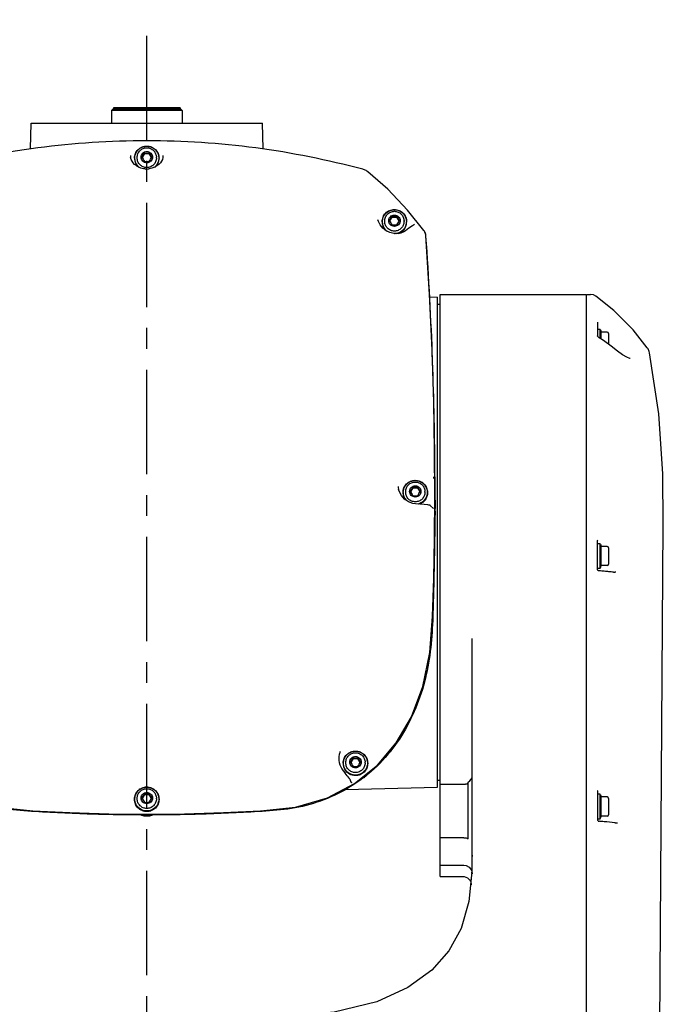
# Model space of a CAD drawing. Header units: millimetres. Extents: x 7426 to 8300, y 124 to 421.
# Tile 21 of 130: x 7946 to 7957, y 270 to 287. Entities that reach past the tile are written whole.
import ezdxf

# ---------------------------------------------------------------- set-up
doc = ezdxf.new("R2010")
doc.units = ezdxf.units.MM
doc.linetypes.add('CENTER', pattern=[0.6, 0.375, -0.075, 0.075, -0.075])
doc.layers.add('中心线', color=7, linetype='Continuous')
doc.layers.add('外形图', color=7, linetype='Continuous')

msp = doc.modelspace()

# ---------------------------------------------------------------- linework, layer by layer
at = {"layer": '中心线', "linetype": 'CENTER', "ltscale": 5}
msp.add_line((7947.9098, 222.1896), (7947.9098, 287.3518), dxfattribs=at)
at = {"layer": '外形图', "linetype": 'Continuous'}
for p, q in [((7947.2998, 285.7439), (7947.2748, 285.7189)), ((7947.2748, 285.7189), (7947.2748, 285.4938)), ((7948.5449, 285.7189), (7947.2748, 285.7189)), ((7948.5199, 285.7439), (7947.2998, 285.7439)), ((7947.3123, 285.7689), (7947.3123, 285.7439)), ((7948.5074, 285.7689), (7947.3123, 285.7689)), ((7948.5074, 285.7689), (7948.5074, 285.7439)), ((7948.5199, 285.7439), (7948.5449, 285.7189)), ((7948.5449, 285.7189), (7948.5449, 285.4938)), ((7945.8174, 285.0295), (7945.8296, 285.4938)), ((7945.8296, 285.4938), (7949.9901, 285.4938)), ((7950.0023, 285.0296), (7949.9901, 285.4938)), ((7947.8658, 284.9488), (7947.8244, 284.8776)), ((7947.8658, 284.9579), (7947.8658, 284.9488)), ((7947.8658, 284.9488), (7947.9539, 284.9488)), ((7947.9539, 284.9579), (7947.9539, 284.9488)), ((7947.9953, 284.8776), (7947.9539, 284.9488)), ((7947.7373, 284.8669), (7947.7373, 284.8799)), ((7948.0823, 284.8669), (7948.0823, 284.8799)), ((7952.0645, 283.7589), (7952.0645, 283.7588)), ((7952.1874, 283.7257), (7952.1874, 283.7387)), ((7952.3159, 283.8076), (7952.2745, 283.7364)), ((7952.3159, 283.8167), (7952.3159, 283.8076)), ((7952.3159, 283.8076), (7952.4039, 283.8076)), ((7952.4039, 283.8167), (7952.4039, 283.8076)), ((7952.4453, 283.7364), (7952.4039, 283.8076)), ((7952.5324, 283.7257), (7952.5324, 283.7387)), ((7952.7224, 283.6744), (7952.6855, 283.6513)), ((7952.6212, 283.6066), (7952.5607, 283.5618)), ((7952.6855, 283.6513), (7952.6212, 283.6066)), ((7952.899, 283.551), (7952.8897, 283.565)), ((7952.9223, 283.4884), (7952.899, 283.551)), ((7952.9248, 283.4685), (7952.9223, 283.4884)), ((7952.9935, 282.3745), (7953.1349, 282.3708)), ((7953.1349, 273.5668), (7953.1349, 282.3707)), ((7953.1849, 282.4188), (7955.8099, 282.4188)), ((7953.1849, 271.9632), (7953.1849, 282.4187)), ((7955.8099, 262.9276), (7955.8099, 282.4188)), ((7955.8249, 282.4186), (7955.8826, 282.4186)), ((7953.1349, 282.2438), (7953.1849, 282.2438)), ((7956.01, 281.921), (7956.01, 281.6719)), ((7956.06, 281.7888), (7956.01, 281.7888)), ((7956.06, 281.6258), (7956.06, 281.7888)), ((7956.0635, 281.7789), (7956.0772, 281.7413)), ((7956.0772, 281.614), (7956.0772, 281.7413)), ((7956.1825, 281.7413), (7956.0772, 281.7413)), ((7956.2075, 281.7163), (7956.2075, 281.5207)), ((7956.0102, 281.6713), (7956.01, 281.6719)), ((7956.1148, 281.5884), (7956.0419, 281.6381)), ((7953.0875, 279.1395), (7953.0876, 279.1059)), ((7953.0876, 279.1059), (7953.0879, 278.9373)), ((7952.434, 278.9218), (7952.434, 278.922)), ((7952.6909, 278.9451), (7952.6495, 278.8739)), ((7952.6909, 278.9542), (7952.6909, 278.9451)), ((7952.6909, 278.9451), (7952.7789, 278.9451)), ((7952.7789, 278.9542), (7952.7789, 278.9451)), ((7952.8203, 278.8739), (7952.7789, 278.9451)), ((7953.0879, 278.9373), (7953.0881, 278.9168)), ((7952.5624, 278.8632), (7952.5624, 278.8762)), ((7952.9074, 278.8632), (7952.9074, 278.8762)), ((7953.0803, 278.0348), (7953.0859, 278.7984)), ((7952.7369, 278.6557), (7952.6902, 278.663)), ((7952.9623, 278.6368), (7952.9583, 278.6371)), ((7952.9768, 278.6351), (7952.9623, 278.6368)), ((7952.9885, 278.633), (7952.9768, 278.6351)), ((7953.0594, 278.5719), (7953.0109, 278.6224)), ((7957.1033, 266.0322), (7957.1925, 278.2804)), ((7953.0666, 277.3151), (7953.0803, 278.0348)), ((7953.0844, 278.1212), (7953.084, 278.0988)), ((7956.01, 277.4803), (7956.01, 277.9919)), ((7956.06, 277.9388), (7956.01, 277.9388)), ((7956.06, 277.4987), (7956.06, 277.9388)), ((7956.0635, 277.9289), (7956.0772, 277.8913)), ((7956.0772, 277.5462), (7956.0772, 277.8913)), ((7956.1825, 277.8913), (7956.0772, 277.8913)), ((7956.2075, 277.8663), (7956.2075, 277.5712)), ((7956.01, 277.4987), (7956.06, 277.4987)), ((7956.0114, 277.4718), (7956.01, 277.4803)), ((7956.0635, 277.5086), (7956.0772, 277.5462)), ((7956.1825, 277.5462), (7956.0772, 277.5462)), ((7956.0438, 277.4525), (7956.0341, 277.4533)), ((7956.3385, 277.4275), (7956.3204, 277.4277)), ((7953.7598, 272.2785), (7953.7599, 276.2353)), ((7951.4874, 274.0007), (7951.4874, 274.0138)), ((7951.6159, 274.0826), (7951.5745, 274.0114)), ((7951.6159, 274.0917), (7951.6159, 274.0826)), ((7951.6159, 274.0826), (7951.7039, 274.0826)), ((7951.6439, 273.6353), (7952.053, 273.9649)), ((7951.7039, 274.0917), (7951.7039, 274.0826)), ((7951.7453, 274.0114), (7951.7039, 274.0826)), ((7951.8324, 274.0007), (7951.8324, 274.0138)), ((7951.4388, 273.863), (7951.4759, 273.8163)), ((7951.1548, 273.3765), (7951.6439, 273.6353)), ((7951.5511, 273.7213), (7951.5458, 273.7281)), ((7951.558, 273.7123), (7951.5511, 273.7213)), ((7951.5849, 273.6538), (7951.5731, 273.6879)), ((7951.5802, 273.662), (7951.5849, 273.6538)), ((7953.1349, 273.6937), (7953.1849, 273.6937)), ((7953.6099, 273.6169), (7953.1849, 273.6169)), ((7953.6849, 272.642), (7953.6849, 273.6577)), ((7947.8658, 273.4376), (7947.8244, 273.3664)), ((7947.8658, 273.4467), (7947.8658, 273.4376)), ((7947.8658, 273.4376), (7947.9539, 273.4376)), ((7947.9539, 273.4467), (7947.9539, 273.4376)), ((7947.9953, 273.3664), (7947.9539, 273.4376)), ((7951.4761, 273.5233), (7953.1349, 273.5667)), ((7956.0114, 273.502), (7956.01, 273.4938)), ((7956.01, 273.4938), (7956.01, 272.9822)), ((7956.06, 273.4387), (7956.01, 273.4387)), ((7956.0137, 273.5066), (7956.0114, 273.502)), ((7956.06, 272.9987), (7956.06, 273.4387)), ((7956.0635, 273.4288), (7956.0772, 273.3912)), ((7947.7373, 273.3557), (7947.7373, 273.3687)), ((7948.0823, 273.3557), (7948.0823, 273.3687)), ((7956.0772, 273.0462), (7956.0772, 273.3912)), ((7956.1825, 273.3912), (7956.0772, 273.3912)), ((7956.2075, 273.3662), (7956.2075, 273.0712)), ((7947.7798, 273.0822), (7947.7873, 273.0784)), ((7948.0324, 273.0784), (7948.0399, 273.0822)), ((7956.01, 272.9987), (7956.06, 272.9987)), ((7956.0284, 272.9565), (7956.0341, 272.9552)), ((7956.0341, 272.9552), (7956.0438, 272.9544)), ((7956.0635, 273.0086), (7956.0772, 273.0462)), ((7956.1825, 273.0462), (7956.0772, 273.0462)), ((7956.3476, 272.9269), (7956.3668, 272.9267)), ((7953.6099, 272.6595), (7953.1849, 272.6595)), ((7953.7599, 272.3435), (7953.7598, 272.3352)), ((7953.1849, 272.1676), (7953.6052, 272.1676)), ((7953.6052, 272.1676), (7953.6476, 272.1614)), ((7953.7598, 272.3352), (7953.7598, 272.3245)), ((7953.6476, 272.1614), (7953.7042, 272.1302)), ((7953.7042, 272.1302), (7953.7424, 272.0782)), ((7953.7424, 272.0782), (7953.7552, 272.0149)), ((7953.7524, 272.0274), (7953.7529, 272.0386)), ((7953.7551, 272.0135), (7953.7556, 272.0276)), ((7953.7553, 272.0248), (7953.7551, 272.0137)), ((7953.1849, 271.9631), (7953.5899, 271.9631))]:
    msp.add_line(p, q, dxfattribs=at)
for points in [[(7952.8897, 283.565), (7952.5971, 283.93), (7952.239, 284.305), (7951.8824, 284.6186)], [(7952.5607, 283.5618), (7952.5309, 283.5426), (7952.4764, 283.5202), (7952.4148, 283.5092), (7952.3481, 283.5113), (7952.2788, 283.528), (7952.2103, 283.5609), (7952.1496, 283.6086), (7952.1039, 283.6647), (7952.074, 283.7255), (7952.0645, 283.7588)], [(7953.0667, 280.481), (7953.0372, 281.4139), (7952.9903, 282.4211), (7952.9248, 283.4685)], [(7955.978, 282.388), (7955.9375, 282.4092), (7955.8828, 282.4186)], [(7956.9051, 281.4607), (7956.6517, 281.7794), (7956.3019, 282.1299), (7955.9779, 282.3881)], [(7956.0419, 281.6381), (7956.0334, 281.6443), (7956.023, 281.6536), (7956.0148, 281.663), (7956.0105, 281.6703), (7956.0102, 281.6713)], [(7956.3699, 281.396), (7956.2543, 281.4865), (7956.1148, 281.5884)], [(7956.5996, 281.2682), (7956.5901, 281.2694), (7956.5357, 281.2887), (7956.461, 281.3315), (7956.3699, 281.396)], [(7956.944, 281.3686), (7956.9384, 281.3924), (7956.9176, 281.4413), (7956.9051, 281.4608)], [(7957.1925, 278.2805), (7957.186, 279.1959), (7957.109, 280.2749), (7956.944, 281.3686)], [(7953.0859, 278.7984), (7953.082, 279.612), (7953.0667, 280.481)], [(7952.6902, 278.663), (7952.6122, 278.6919), (7952.5421, 278.7399), (7952.4845, 278.8051), (7952.4449, 278.8833), (7952.434, 278.9219)], [(7952.9583, 278.6371), (7952.8969, 278.6425), (7952.7369, 278.6557)], [(7953.0108, 278.6225), (7953.007, 278.6257), (7952.9979, 278.6304), (7952.9885, 278.633)], [(7956.01, 277.9919), (7956.0113, 277.9999), (7956.0131, 278.0038)], [(7956.0341, 277.4533), (7956.0281, 277.4548), (7956.023, 277.4573), (7956.0185, 277.4607), (7956.0146, 277.4655), (7956.0114, 277.4718)], [(7952.053, 273.9649), (7952.3919, 274.3624), (7952.6661, 274.8324), (7952.8712, 275.3778), (7952.9982, 275.9839), (7953.0473, 276.6333), (7953.0666, 277.3151)], [(7944.1724, 273.6376), (7944.6611, 273.3781), (7945.2313, 273.2098), (7945.8607, 273.1428), (7946.5275, 273.1106), (7947.2266, 273.0882), (7947.9098, 273.0809)], [(7951.5731, 273.688), (7951.5708, 273.6931), (7951.5677, 273.6985), (7951.5635, 273.7047), (7951.558, 273.7123)], [(7947.9098, 273.0809), (7948.589, 273.0882), (7949.2881, 273.1104), (7949.9549, 273.1425), (7950.5844, 273.2091), (7951.1548, 273.3765)], [(7956.01, 272.9822), (7956.0111, 272.9745), (7956.0144, 272.9676), (7956.0188, 272.9624), (7956.0234, 272.9589), (7956.0284, 272.9565)], [(7953.7491, 272.0451), (7953.6985, 271.5115), (7953.5591, 271.029), (7953.3393, 270.6277), (7953.0325, 270.2808), (7952.6037, 269.9674), (7952.0413, 269.7103), (7951.2762, 269.5248), (7950.1118, 269.4266), (7947.9098, 269.4123)], [(7953.5899, 271.9631), (7953.6118, 271.9615), (7953.6431, 271.9534)], [(7953.6431, 271.9534), (7953.6705, 271.9396), (7953.6936, 271.9215), (7953.7118, 271.9005), (7953.7253, 271.8777)], [(7953.7253, 271.8777), (7953.7341, 271.8545), (7953.7386, 271.8325), (7953.7398, 271.8161), (7953.7398, 271.8123)]]:
    msp.add_lwpolyline(points, dxfattribs=at)
for centre, radius, start, end in [((7947.9213, 270.1324), 15.0447, 90.04357, 105.00041), ((7947.8984, 270.1324), 15.0447, 74.99959, 89.95643), ((7947.8115, 284.9186), 0.1964, 181.72189, 185.66529), ((7947.8182, 284.9193), 0.2032, 185.67904, 192.25432), ((7945.3017, 286.3991), 2.9414, 328.956, 330.66131), ((7947.9114, 286.5493), 1.5921, 268.35842, 269.94292), ((7947.9083, 286.5493), 1.5921, 270.05708, 271.64158), ((7950.5834, 286.4371), 3.0171, 209.36009, 211.0226), ((7948.0068, 284.9186), 0.1978, 352.03964, 358.2624), ((7947.9074, 284.8649), 0.2175, 180.04246, 227.36954), ((7950.3859, 286.3234), 2.9414, 209.33869, 211.044), ((7947.9114, 286.398), 1.5921, 268.35842, 269.94292), ((7947.9083, 286.398), 1.5921, 270.05708, 271.64158), ((7945.3684, 286.3615), 3.0171, 328.9774, 330.63991), ((7947.9123, 284.865), 0.2176, 312.24903, 359.95654), ((7947.9125, 284.8587), 0.2174, 317.59205, 359.96923), ((7947.9998, 284.9196), 0.2049, 347.76488, 352.05426), ((7947.9099, 285.0076), 0.3382, 264.63314, 269.99538), ((7947.9098, 285.0077), 0.3382, 270.00763, 277.66218), ((7951.7299, 284.4306), 0.242, 67.98117, 75.03272), ((7951.7294, 284.4296), 0.2432, 60.04683, 67.97151), ((7951.7281, 284.4275), 0.2456, 51.11134, 60.03472), ((7952.3575, 283.7238), 0.2176, 180.04912, 229.86269), ((7952.3573, 283.7175), 0.2174, 180.03131, 222.66219), ((7949.7518, 285.2579), 2.9414, 328.956, 330.66131), ((7954.8359, 285.1822), 2.9414, 209.33869, 211.044), ((7952.3615, 285.4082), 1.5921, 268.35842, 269.94292), ((7952.3615, 285.2568), 1.5921, 268.35842, 269.94292), ((7952.3583, 285.4082), 1.5921, 270.05708, 271.64158), ((7952.3583, 285.2568), 1.5921, 270.05708, 271.64158), ((7955.0335, 285.2959), 3.0171, 209.36009, 211.0226), ((7949.8184, 285.2203), 3.0171, 328.9774, 330.63991), ((7952.3626, 283.7237), 0.2173, 320.01293, 359.97399), ((7952.3626, 283.7175), 0.2173, 321.33852, 359.97637), ((7952.3599, 283.7267), 0.2172, 270.00195, 273.27455), ((7952.3602, 283.7258), 0.2163, 273.22062, 320.48042), ((7952.3603, 283.7257), 0.2203, 280.92579, 319.73588), ((7952.3604, 283.7194), 0.2202, 290.43151, 319.74084), ((7952.3618, 283.7241), 0.2182, 319.78262, 320.05328), ((7952.3617, 283.7181), 0.2183, 319.78284, 321.37739), ((7952.7542, 283.4564), 0.1727, 4.10638, 15.10087), ((7888.0827, 278.8822), 65.0058, 2.059872, 4.045946), ((7956.0494, 281.7738), 0.015, 20, 45.55634), ((7956.1825, 281.7163), 0.025, 0, 90), ((7888.8397, 278.9122), 64.2482, 0.202717, 2.057418), ((7952.6876, 279.1118), 0.3839, 3.49713, 4.11092), ((7952.5549, 279.1043), 0.5168, 1.11918, 3.43697), ((7952.5781, 279.1044), 0.4936, 0.16744, 1.15191), ((7952.7383, 278.9879), 0.3114, 183.77749, 192.22571), ((7950.1268, 280.3954), 2.9414, 328.956, 330.66131), ((7952.7365, 280.5457), 1.5921, 268.35842, 269.94292), ((7952.7333, 280.5457), 1.5921, 270.05708, 271.64158), ((7955.4085, 280.4335), 3.0171, 209.36009, 211.0226), ((7952.7322, 278.8612), 0.2173, 180.02369, 218.69521), ((7952.7321, 278.855), 0.2172, 180.01783, 214.83348), ((7955.211, 280.3197), 2.9414, 209.33869, 211.044), ((7952.7365, 280.3943), 1.5921, 268.35842, 269.94292), ((7952.7333, 280.3943), 1.5921, 270.05708, 271.64158), ((7950.1934, 280.3578), 3.0171, 328.9774, 330.63991), ((7940.8961, 278.5728), 12.194, 359.76507, 359.99626), ((7916.4878, 278.604), 36.5997, 359.00739, 359.20889), ((7956.0494, 277.9238), 0.015, 20, 45.55634), ((7956.1825, 277.8663), 0.025, 0, 90), ((7956.0494, 277.5137), 0.015, 314.44366, 340), ((7956.1825, 277.5712), 0.025, 270, 0), ((7953.561, 249.0149), 28.5457, 84.83848, 85.01028), ((7953.7154, 250.723), 26.8307, 84.65259, 84.83865), ((7953.8746, 252.4243), 25.122, 84.46756, 84.6526), ((7956.3353, 277.8411), 0.4136, 264.63676, 266.07462), ((7956.3345, 277.8296), 0.4021, 266.07249, 267.99482), ((7951.6571, 273.9987), 0.2172, 180.02076, 210.20049), ((7951.6571, 273.9925), 0.2172, 180.02076, 210.20049), ((7949.0518, 275.5329), 2.9414, 328.956, 330.66131), ((7954.1359, 275.4572), 2.9414, 209.33869, 211.044), ((7951.6615, 275.6832), 1.5921, 268.35842, 269.94292), ((7951.6615, 275.5318), 1.5921, 268.35842, 269.94292), ((7951.6583, 275.6832), 1.5921, 270.05708, 271.64158), ((7951.6583, 275.5318), 1.5921, 270.05708, 271.64158), ((7954.3335, 275.571), 3.0171, 209.36009, 211.0226), ((7949.1184, 275.4953), 3.0171, 328.9774, 330.63991), ((7951.6574, 273.9989), 0.2176, 210.19149, 211.24517), ((7916.7936, 246.271), 44.29, 38.31306, 38.45718), ((7953.6099, 273.7876), 0.15, 300, 0), ((7945.3017, 274.8879), 2.9414, 328.956, 330.66131), ((7947.9114, 275.0381), 1.5921, 268.35842, 269.94292), ((7947.9083, 275.0381), 1.5921, 270.05708, 271.64158), ((7950.5834, 274.9259), 3.0171, 209.36009, 211.0226), ((7956.0494, 273.4237), 0.015, 20, 45.55634), ((7950.3859, 274.8122), 2.9414, 209.33869, 211.044), ((7947.9114, 274.8868), 1.5921, 268.35842, 269.94292), ((7947.9083, 274.8868), 1.5921, 270.05708, 271.64158), ((7945.3684, 274.8503), 3.0171, 328.9774, 330.63991), ((7956.1825, 273.3662), 0.025, 0, 90), ((7956.1825, 273.0712), 0.025, 270, 0), ((7953.5612, 244.5198), 28.5427, 84.8376, 85.01009), ((7956.0494, 273.0137), 0.015, 314.44366, 340), ((7953.8211, 247.3729), 25.6779, 84.40598, 84.8424), ((7956.3619, 273.3263), 0.3996, 264.57337, 266.07674), ((7956.3612, 273.3153), 0.3886, 266.07493, 267.99473), ((7932.3414, 272.3951), 21.4185, 359.8276, 0.00281), ((7940.2041, 272.3591), 13.5558, 358.92963, 359.87984), ((7945.9355, 272.2766), 7.8238, 359.17475, 359.30786), ((7940.9327, 272.3365), 12.827, 359.31008, 359.5168), ((7935.5877, 272.3807), 18.1722, 359.51969, 359.82287), ((7945.3662, 272.2689), 8.3928, 358.35248, 358.88709), ((7946.2212, 272.2669), 7.538, 358.60324, 358.95925), ((7944.7031, 272.2951), 9.0564, 358.95561, 359.16991)]:
    msp.add_arc(centre, radius, start, end, dxfattribs=at)
for points, knots in [([(7947.6898, 284.8648), (7947.6898, 284.8932), (7947.7013, 284.9507), (7947.7503, 285.0233), (7947.8235, 285.0718), (7947.8812, 285.0831), (7947.9098, 285.0831)], [0, 0, 0, 0, 0.2491105, 0.498743, 0.7491131, 1, 1, 1, 1]), ([(7947.7747, 284.6979), (7947.7575, 284.7116), (7947.7272, 284.7445), (7947.6991, 284.8051), (7947.6908, 284.8714), (7947.7031, 284.937), (7947.735, 284.9959), (7947.7833, 285.0423), (7947.8434, 285.072), (7947.8878, 285.0788), (7947.9098, 285.0788)], [0, 0, 0, 0, 0.1250536, 0.2498378, 0.3744674, 0.4991148, 0.6239455, 0.7490573, 0.8744437, 1, 1, 1, 1]), ([(7947.9098, 285.0831), (7947.9385, 285.0831), (7947.9962, 285.0718), (7948.0693, 285.0233), (7948.1184, 284.9507), (7948.1298, 284.8932), (7948.1298, 284.8648)], [0, 0, 0, 0, 0.2508869, 0.501257, 0.7508895, 1, 1, 1, 1]), ([(7947.9098, 285.0788), (7947.9319, 285.0788), (7947.9762, 285.0721), (7948.0362, 285.0424), (7948.0845, 284.9961), (7948.1164, 284.9375), (7948.1289, 284.872), (7948.1208, 284.8058), (7948.0929, 284.7452), (7948.0628, 284.7122), (7948.0457, 284.6985)], [0, 0, 0, 0, 0.1255567, 0.250944, 0.3760574, 0.5008899, 0.6255384, 0.7501677, 0.8749497, 1, 1, 1, 1]), ([(7947.7373, 284.8799), (7947.7373, 284.9022), (7947.7463, 284.9474), (7947.7848, 285.0043), (7947.8421, 285.0424), (7947.8874, 285.0513), (7947.9098, 285.0513)], [0, 0, 0, 0, 0.2493465, 0.4990773, 0.7493486, 1, 1, 1, 1]), ([(7947.9098, 284.7812), (7947.8965, 284.7812), (7947.8696, 284.7865), (7947.8355, 284.8091), (7947.8126, 284.843), (7947.8046, 284.883), (7947.8126, 284.923), (7947.8355, 284.9569), (7947.8696, 284.9795), (7947.8965, 284.9848), (7947.9098, 284.9848)], [0, 0, 0, 0, 0.1254463, 0.250629, 0.3754452, 0.4999992, 0.6245521, 0.7493672, 0.8745513, 1, 1, 1, 1]), ([(7947.9098, 285.0513), (7947.9323, 285.0513), (7947.9776, 285.0424), (7948.0349, 285.0043), (7948.0733, 284.9474), (7948.0823, 284.9022), (7948.0823, 284.8799)], [0, 0, 0, 0, 0.2506515, 0.5009227, 0.7506534, 1, 1, 1, 1]), ([(7947.9098, 284.9848), (7947.9232, 284.9848), (7947.9501, 284.9795), (7947.9842, 284.9569), (7948.0071, 284.923), (7948.0151, 284.883), (7948.0071, 284.843), (7947.9842, 284.8091), (7947.9501, 284.7865), (7947.9232, 284.7812), (7947.9098, 284.7812)], [0, 0, 0, 0, 0.1254463, 0.250629, 0.3754452, 0.4999992, 0.6245521, 0.7493672, 0.8745513, 1, 1, 1, 1]), ([(7947.8782, 284.6709), (7947.8105, 284.6773), (7947.6941, 284.7247), (7947.6297, 284.8297), (7947.6196, 284.8761)], [0, 0, 0, 0, 0.5889578, 1, 1, 1, 1]), ([(7947.9098, 284.6957), (7947.8874, 284.6957), (7947.8421, 284.7046), (7947.7848, 284.7427), (7947.7463, 284.7996), (7947.7373, 284.8447), (7947.7373, 284.8669)], [0, 0, 0, 0, 0.2508874, 0.5012573, 0.7508898, 1, 1, 1, 1]), ([(7948.0823, 284.8669), (7948.0823, 284.8447), (7948.0733, 284.7996), (7948.0349, 284.7427), (7947.9776, 284.7046), (7947.9323, 284.6957), (7947.9098, 284.6957)], [0, 0, 0, 0, 0.2491102, 0.4987427, 0.7491126, 1, 1, 1, 1]), ([(7948.2001, 284.8761), (7948.1903, 284.8313), (7948.1296, 284.7299), (7948.0196, 284.6812), (7947.9549, 284.6725)], [0, 0, 0, 0, 0.4127358, 1, 1, 1, 1]), ([(7952.1399, 283.7236), (7952.1399, 283.752), (7952.1514, 283.8095), (7952.2004, 283.8821), (7952.2735, 283.9306), (7952.3313, 283.9419), (7952.3599, 283.9419)], [0, 0, 0, 0, 0.2491105, 0.498743, 0.7491131, 1, 1, 1, 1]), ([(7952.2389, 283.5464), (7952.2201, 283.559), (7952.1862, 283.5906), (7952.153, 283.6512), (7952.1406, 283.7191), (7952.1502, 283.7875), (7952.1809, 283.8494), (7952.2296, 283.8987), (7952.2913, 283.9304), (7952.3371, 283.9376), (7952.3599, 283.9376)], [0, 0, 0, 0, 0.1251191, 0.2499467, 0.3745849, 0.4992106, 0.624006, 0.7490858, 0.8744532, 1, 1, 1, 1]), ([(7952.1874, 283.7387), (7952.1874, 283.761), (7952.1964, 283.8062), (7952.2349, 283.8631), (7952.2922, 283.9012), (7952.3375, 283.9101), (7952.3599, 283.9101)], [0, 0, 0, 0, 0.2493465, 0.4990773, 0.7493486, 1, 1, 1, 1]), ([(7952.3599, 283.64), (7952.3466, 283.64), (7952.3196, 283.6453), (7952.2855, 283.6679), (7952.2627, 283.7018), (7952.2547, 283.7418), (7952.2627, 283.7818), (7952.2855, 283.8157), (7952.3196, 283.8383), (7952.3466, 283.8436), (7952.3599, 283.8436)], [0, 0, 0, 0, 0.1254463, 0.250629, 0.3754452, 0.4999992, 0.6245521, 0.7493672, 0.8745513, 1, 1, 1, 1]), ([(7952.3599, 283.9419), (7952.3885, 283.9419), (7952.4463, 283.9306), (7952.5194, 283.8821), (7952.5684, 283.8095), (7952.5799, 283.752), (7952.5799, 283.7236)], [0, 0, 0, 0, 0.2508869, 0.501257, 0.7508895, 1, 1, 1, 1]), ([(7952.3599, 283.9376), (7952.3999, 283.9376), (7952.4815, 283.9145), (7952.5652, 283.8205), (7952.5859, 283.6965), (7952.5522, 283.6189), (7952.527, 283.5882)], [0, 0, 0, 0, 0.2510345, 0.5011398, 0.7504462, 1, 1, 1, 1]), ([(7952.3599, 283.9101), (7952.3823, 283.9101), (7952.4276, 283.9012), (7952.485, 283.8631), (7952.5234, 283.8062), (7952.5324, 283.761), (7952.5324, 283.7387)], [0, 0, 0, 0, 0.2506515, 0.5009227, 0.7506534, 1, 1, 1, 1]), ([(7952.3599, 283.8436), (7952.3732, 283.8436), (7952.4002, 283.8383), (7952.4343, 283.8157), (7952.4571, 283.7818), (7952.4652, 283.7418), (7952.4571, 283.7018), (7952.4343, 283.6679), (7952.4002, 283.6453), (7952.3732, 283.64), (7952.3599, 283.64)], [0, 0, 0, 0, 0.1254463, 0.250629, 0.3754452, 0.4999992, 0.6245521, 0.7493672, 0.8745513, 1, 1, 1, 1]), ([(7952.3599, 283.5545), (7952.3375, 283.5545), (7952.2922, 283.5634), (7952.2348, 283.6015), (7952.1964, 283.6584), (7952.1874, 283.7035), (7952.1874, 283.7257)], [0, 0, 0, 0, 0.2508874, 0.5012573, 0.7508898, 1, 1, 1, 1]), ([(7952.5324, 283.7257), (7952.5324, 283.7035), (7952.5234, 283.6584), (7952.485, 283.6015), (7952.4276, 283.5634), (7952.3823, 283.5545), (7952.3599, 283.5545)], [0, 0, 0, 0, 0.2491102, 0.4987427, 0.7491126, 1, 1, 1, 1]), ([(7952.5149, 278.8611), (7952.5149, 278.8895), (7952.5264, 278.947), (7952.5754, 279.0196), (7952.6485, 279.0681), (7952.7063, 279.0794), (7952.7349, 279.0794)], [0, 0, 0, 0, 0.2491105, 0.498743, 0.7491131, 1, 1, 1, 1]), ([(7952.5754, 278.717), (7952.5615, 278.7321), (7952.538, 278.7667), (7952.519, 278.8262), (7952.518, 278.8887), (7952.5349, 278.9489), (7952.5683, 279.0018), (7952.6156, 279.043), (7952.6726, 279.0692), (7952.7142, 279.0752), (7952.7349, 279.0752)], [0, 0, 0, 0, 0.1249261, 0.2496368, 0.3742602, 0.4989532, 0.6238494, 0.749016, 0.8744316, 1, 1, 1, 1]), ([(7952.7349, 279.0794), (7952.7635, 279.0794), (7952.8213, 279.0681), (7952.8944, 279.0196), (7952.9434, 278.947), (7952.9549, 278.8895), (7952.9549, 278.8611)], [0, 0, 0, 0, 0.2508869, 0.501257, 0.7508895, 1, 1, 1, 1]), ([(7952.7349, 279.0752), (7952.7611, 279.0752), (7952.814, 279.0655), (7952.8824, 279.0239), (7952.9314, 278.9606), (7952.9543, 278.884), (7952.948, 278.8044), (7952.9133, 278.7323), (7952.855, 278.6775), (7952.8054, 278.6571), (7952.7797, 278.6517)], [0, 0, 0, 0, 0.1254827, 0.2507364, 0.3756466, 0.5002772, 0.6248359, 0.7495677, 0.8746276, 1, 1, 1, 1]), ([(7952.5624, 278.8762), (7952.5624, 278.8985), (7952.5714, 278.9437), (7952.6099, 279.0006), (7952.6672, 279.0387), (7952.7125, 279.0476), (7952.7349, 279.0476)], [0, 0, 0, 0, 0.2493465, 0.4990773, 0.7493486, 1, 1, 1, 1]), ([(7952.7349, 278.7775), (7952.7216, 278.7775), (7952.6946, 278.7828), (7952.6605, 278.8054), (7952.6377, 278.8393), (7952.6297, 278.8793), (7952.6377, 278.9193), (7952.6605, 278.9532), (7952.6946, 278.9758), (7952.7216, 278.9811), (7952.7349, 278.9811)], [0, 0, 0, 0, 0.1254463, 0.250629, 0.3754452, 0.4999992, 0.6245521, 0.7493672, 0.8745513, 1, 1, 1, 1]), ([(7952.7349, 279.0476), (7952.7573, 279.0476), (7952.8026, 279.0387), (7952.86, 279.0006), (7952.8984, 278.9437), (7952.9074, 278.8985), (7952.9074, 278.8762)], [0, 0, 0, 0, 0.2506515, 0.5009227, 0.7506534, 1, 1, 1, 1]), ([(7952.7349, 278.9811), (7952.7482, 278.9811), (7952.7752, 278.9758), (7952.8093, 278.9532), (7952.8321, 278.9193), (7952.8402, 278.8793), (7952.8321, 278.8393), (7952.8093, 278.8054), (7952.7752, 278.7828), (7952.7482, 278.7775), (7952.7349, 278.7775)], [0, 0, 0, 0, 0.1254463, 0.250629, 0.3754452, 0.4999992, 0.6245521, 0.7493672, 0.8745513, 1, 1, 1, 1]), ([(7952.7349, 278.6921), (7952.7125, 278.6921), (7952.6672, 278.7009), (7952.6098, 278.739), (7952.5714, 278.7959), (7952.5624, 278.841), (7952.5624, 278.8632)], [0, 0, 0, 0, 0.2508874, 0.5012573, 0.7508898, 1, 1, 1, 1]), ([(7952.9074, 278.8632), (7952.9074, 278.841), (7952.8984, 278.7959), (7952.86, 278.739), (7952.8026, 278.7009), (7952.7573, 278.6921), (7952.7349, 278.6921)], [0, 0, 0, 0, 0.2491102, 0.4987427, 0.7491126, 1, 1, 1, 1]), ([(7952.9549, 278.8611), (7952.9549, 278.8375), (7952.947, 278.7898), (7952.9128, 278.7261), (7952.8598, 278.6766), (7952.8156, 278.6566), (7952.7927, 278.6504)], [0, 0, 0, 0, 0.2492791, 0.4989339, 0.7491844, 1, 1, 1, 1]), ([(7952.9549, 278.8549), (7952.9549, 278.8328), (7952.948, 278.7882), (7952.9179, 278.7277), (7952.8709, 278.679), (7952.8311, 278.6573), (7952.8102, 278.6498)], [0, 0, 0, 0, 0.249338, 0.4990088, 0.7492244, 1, 1, 1, 1]), ([(7953.0586, 278.5711), (7953.0578, 278.572), (7953.0561, 278.5735), (7953.0543, 278.5749), (7953.0534, 278.5755)], [0, 0, 0, 0, 0.5023047, 1, 1, 1, 1]), ([(7953.084, 278.0988), (7953.0799, 277.7261), (7953.0596, 276.982), (7953.0348, 275.8606), (7952.7156, 274.7729), (7952.271, 274.1503), (7951.9973, 273.8978)], [0, 0, 0, 0, 0.2502287, 0.500292, 0.7500667, 1, 1, 1, 1]), ([(7951.3857, 274.2077), (7951.3789, 274.1913), (7951.3589, 274.1272), (7951.3594, 274.0574), (7951.3698, 274.0093)], [0, 0, 0, 0, 0.2657932, 1, 1, 1, 1]), ([(7951.4399, 273.9986), (7951.4399, 274.027), (7951.4514, 274.0845), (7951.5004, 274.1571), (7951.5735, 274.2056), (7951.6313, 274.2169), (7951.6599, 274.2169)], [0, 0, 0, 0, 0.2491105, 0.498743, 0.7491131, 1, 1, 1, 1]), ([(7951.6599, 273.7846), (7951.6318, 273.7846), (7951.5752, 273.7957), (7951.5035, 273.8432), (7951.4554, 273.9145), (7951.4386, 273.9986), (7951.4554, 274.0828), (7951.5035, 274.154), (7951.5752, 274.2016), (7951.6318, 274.2127), (7951.6599, 274.2127)], [0, 0, 0, 0, 0.1254435, 0.2506285, 0.3754448, 0.5, 0.6245552, 0.7493715, 0.8745565, 1, 1, 1, 1]), ([(7951.4874, 274.0138), (7951.4874, 274.0361), (7951.4964, 274.0812), (7951.5348, 274.1382), (7951.5922, 274.1762), (7951.6375, 274.1851), (7951.6599, 274.1851)], [0, 0, 0, 0, 0.2493465, 0.4990773, 0.7493486, 1, 1, 1, 1]), ([(7951.6599, 273.9151), (7951.6466, 273.9151), (7951.6196, 273.9203), (7951.5855, 273.9429), (7951.5627, 273.9768), (7951.5546, 274.0168), (7951.5627, 274.0569), (7951.5855, 274.0907), (7951.6196, 274.1133), (7951.6466, 274.1186), (7951.6599, 274.1186)], [0, 0, 0, 0, 0.1254463, 0.250629, 0.3754452, 0.4999992, 0.6245521, 0.7493672, 0.8745513, 1, 1, 1, 1]), ([(7951.6599, 274.2169), (7951.6885, 274.2169), (7951.7463, 274.2056), (7951.8194, 274.1571), (7951.8684, 274.0845), (7951.8799, 274.027), (7951.8799, 273.9986)], [0, 0, 0, 0, 0.2508869, 0.501257, 0.7508895, 1, 1, 1, 1]), ([(7951.6599, 274.2127), (7951.6879, 274.2127), (7951.7446, 274.2016), (7951.8163, 274.154), (7951.8644, 274.0828), (7951.8812, 273.9986), (7951.8644, 273.9145), (7951.8163, 273.8432), (7951.7446, 273.7957), (7951.6879, 273.7846), (7951.6599, 273.7846)], [0, 0, 0, 0, 0.1254435, 0.2506285, 0.3754448, 0.5, 0.6245552, 0.7493715, 0.8745565, 1, 1, 1, 1]), ([(7951.6599, 274.1851), (7951.6823, 274.1851), (7951.7276, 274.1762), (7951.7849, 274.1382), (7951.8234, 274.0812), (7951.8324, 274.0361), (7951.8324, 274.0138)], [0, 0, 0, 0, 0.2506515, 0.5009227, 0.7506534, 1, 1, 1, 1]), ([(7951.6599, 274.1186), (7951.6732, 274.1186), (7951.7002, 274.1133), (7951.7343, 274.0907), (7951.7571, 274.0569), (7951.7651, 274.0168), (7951.7571, 273.9768), (7951.7343, 273.9429), (7951.7002, 273.9203), (7951.6732, 273.9151), (7951.6599, 273.9151)], [0, 0, 0, 0, 0.1254463, 0.250629, 0.3754452, 0.4999992, 0.6245521, 0.7493672, 0.8745513, 1, 1, 1, 1]), ([(7951.6599, 273.8296), (7951.6375, 273.8296), (7951.5922, 273.8385), (7951.5348, 273.8765), (7951.4964, 273.9334), (7951.4874, 273.9785), (7951.4874, 274.0007)], [0, 0, 0, 0, 0.2508874, 0.5012573, 0.7508898, 1, 1, 1, 1]), ([(7951.8324, 274.0007), (7951.8324, 273.9785), (7951.8234, 273.9334), (7951.785, 273.8765), (7951.7276, 273.8385), (7951.6823, 273.8296), (7951.6599, 273.8296)], [0, 0, 0, 0, 0.2491102, 0.4987427, 0.7491126, 1, 1, 1, 1]), ([(7951.8799, 273.9986), (7951.8799, 273.9702), (7951.8684, 273.9127), (7951.8194, 273.8401), (7951.7463, 273.7916), (7951.6885, 273.7803), (7951.6599, 273.7803)], [0, 0, 0, 0, 0.2491105, 0.498743, 0.7491131, 1, 1, 1, 1]), ([(7951.8799, 273.9924), (7951.8799, 273.964), (7951.8684, 273.9065), (7951.8194, 273.834), (7951.7463, 273.7854), (7951.6885, 273.7741), (7951.6599, 273.7741)], [0, 0, 0, 0, 0.2491105, 0.498743, 0.7491131, 1, 1, 1, 1]), ([(7947.9098, 273.0687), (7947.5528, 273.0687), (7947.0172, 273.0752), (7946.3038, 273.1067), (7945.7696, 273.1334), (7945.2345, 273.1787), (7944.5477, 273.375), (7944.0787, 273.6604), (7943.8187, 273.9012)], [0, 0, 0, 0, 0.2505703, 0.3757571, 0.5010124, 0.6261845, 0.7513135, 1, 1, 1, 1]), ([(7951.9973, 273.8978), (7951.7371, 273.6578), (7951.2683, 273.3735), (7950.5821, 273.1782), (7950.0476, 273.1332), (7949.514, 273.1068), (7948.8014, 273.075), (7948.2665, 273.0687), (7947.9098, 273.0687)], [0, 0, 0, 0, 0.2486896, 0.3738206, 0.4989932, 0.6242494, 0.7494311, 1, 1, 1, 1]), ([(7951.6599, 273.7741), (7951.622, 273.7741), (7951.5448, 273.7943), (7951.4884, 273.8506), (7951.4694, 273.8833)], [0, 0, 0, 0, 0.5008305, 1, 1, 1, 1]), ([(7951.6599, 273.7803), (7951.6226, 273.7803), (7951.5468, 273.7997), (7951.4907, 273.8542), (7951.4714, 273.886)], [0, 0, 0, 0, 0.5008083, 1, 1, 1, 1]), ([(7951.7896, 273.7271), (7951.7967, 273.7311), (7951.8073, 273.7372), (7951.8208, 273.7464), (7951.8304, 273.7534), (7951.8406, 273.7621), (7951.8497, 273.7703), (7951.8584, 273.7789), (7951.8642, 273.7852), (7951.8671, 273.7883)], [0, 0, 0, 0, 0.25, 0.375, 0.5, 0.625, 0.75, 0.875, 1, 1, 1, 1]), ([(7951.5852, 273.6539), (7951.5856, 273.6528), (7951.5865, 273.6506), (7951.5871, 273.6484), (7951.5873, 273.6472)], [0, 0, 0, 0, 0.5058523, 1, 1, 1, 1]), ([(7951.7595, 273.7133), (7951.7617, 273.7142), (7951.7664, 273.7161), (7951.7775, 273.7209), (7951.784, 273.7242), (7951.7896, 273.7271)], [0, 0, 0, 0, 0.25, 0.5, 1, 1, 1, 1]), ([(7953.6492, 273.6216), (7953.6428, 273.62), (7953.6297, 273.6177), (7953.6165, 273.6169), (7953.6099, 273.6169)], [0, 0, 0, 0, 0.5010925, 1, 1, 1, 1]), ([(7953.6849, 273.6344), (7953.6793, 273.6316), (7953.6676, 273.6266), (7953.6554, 273.623), (7953.6492, 273.6216)], [0, 0, 0, 0, 0.494991, 1, 1, 1, 1]), ([(7947.6898, 273.3536), (7947.6898, 273.382), (7947.7013, 273.4395), (7947.7503, 273.5121), (7947.8235, 273.5606), (7947.8812, 273.5719), (7947.9098, 273.5719)], [0, 0, 0, 0, 0.2491105, 0.498743, 0.7491131, 1, 1, 1, 1]), ([(7947.9098, 273.1395), (7947.8818, 273.1395), (7947.8252, 273.1506), (7947.7535, 273.1982), (7947.7054, 273.2695), (7947.6885, 273.3536), (7947.7054, 273.4377), (7947.7535, 273.509), (7947.8252, 273.5565), (7947.8818, 273.5676), (7947.9098, 273.5676)], [0, 0, 0, 0, 0.1254435, 0.2506285, 0.3754448, 0.5, 0.6245552, 0.7493715, 0.8745565, 1, 1, 1, 1]), ([(7947.7373, 273.3687), (7947.7373, 273.391), (7947.7463, 273.4362), (7947.7848, 273.4931), (7947.8421, 273.5312), (7947.8874, 273.5401), (7947.9098, 273.5401)], [0, 0, 0, 0, 0.2493465, 0.4990773, 0.7493486, 1, 1, 1, 1]), ([(7947.9098, 273.27), (7947.8965, 273.27), (7947.8696, 273.2753), (7947.8355, 273.2979), (7947.8126, 273.3318), (7947.8046, 273.3718), (7947.8126, 273.4118), (7947.8355, 273.4457), (7947.8696, 273.4683), (7947.8965, 273.4736), (7947.9098, 273.4736)], [0, 0, 0, 0, 0.1254463, 0.250629, 0.3754452, 0.4999992, 0.6245521, 0.7493672, 0.8745513, 1, 1, 1, 1]), ([(7947.9098, 273.5719), (7947.9385, 273.5719), (7947.9962, 273.5606), (7948.0693, 273.5121), (7948.1184, 273.4395), (7948.1298, 273.382), (7948.1298, 273.3536)], [0, 0, 0, 0, 0.2508869, 0.501257, 0.7508895, 1, 1, 1, 1]), ([(7947.9098, 273.5676), (7947.9379, 273.5676), (7947.9945, 273.5565), (7948.0662, 273.509), (7948.1143, 273.4377), (7948.1312, 273.3536), (7948.1143, 273.2695), (7948.0662, 273.1982), (7947.9945, 273.1506), (7947.9379, 273.1395), (7947.9098, 273.1395)], [0, 0, 0, 0, 0.1254435, 0.2506285, 0.3754448, 0.5, 0.6245552, 0.7493715, 0.8745565, 1, 1, 1, 1]), ([(7947.9098, 273.5401), (7947.9323, 273.5401), (7947.9776, 273.5312), (7948.0349, 273.4931), (7948.0733, 273.4362), (7948.0823, 273.391), (7948.0823, 273.3687)], [0, 0, 0, 0, 0.2506515, 0.5009227, 0.7506534, 1, 1, 1, 1]), ([(7947.9098, 273.4736), (7947.9232, 273.4736), (7947.9501, 273.4683), (7947.9842, 273.4457), (7948.0071, 273.4118), (7948.0151, 273.3718), (7948.0071, 273.3318), (7947.9842, 273.2979), (7947.9501, 273.2753), (7947.9232, 273.27), (7947.9098, 273.27)], [0, 0, 0, 0, 0.1254463, 0.250629, 0.3754452, 0.4999992, 0.6245521, 0.7493672, 0.8745513, 1, 1, 1, 1]), ([(7947.9098, 273.1353), (7947.8812, 273.1353), (7947.8235, 273.1466), (7947.7503, 273.1951), (7947.7013, 273.2677), (7947.6898, 273.3252), (7947.6898, 273.3536)], [0, 0, 0, 0, 0.2508869, 0.501257, 0.7508895, 1, 1, 1, 1]), ([(7947.9098, 273.1291), (7947.8812, 273.1291), (7947.8235, 273.1404), (7947.7503, 273.1889), (7947.7013, 273.2615), (7947.6898, 273.319), (7947.6898, 273.3474)], [0, 0, 0, 0, 0.2508869, 0.501257, 0.7508895, 1, 1, 1, 1]), ([(7947.9098, 273.1845), (7947.8874, 273.1845), (7947.8421, 273.1934), (7947.7848, 273.2315), (7947.7463, 273.2884), (7947.7373, 273.3335), (7947.7373, 273.3557)], [0, 0, 0, 0, 0.2508874, 0.5012573, 0.7508898, 1, 1, 1, 1]), ([(7948.0823, 273.3557), (7948.0823, 273.3335), (7948.0733, 273.2884), (7948.0349, 273.2315), (7947.9776, 273.1934), (7947.9323, 273.1845), (7947.9098, 273.1845)], [0, 0, 0, 0, 0.2491102, 0.4987427, 0.7491126, 1, 1, 1, 1]), ([(7948.1298, 273.3536), (7948.1298, 273.3252), (7948.1184, 273.2677), (7948.0693, 273.1951), (7947.9962, 273.1466), (7947.9385, 273.1353), (7947.9098, 273.1353)], [0, 0, 0, 0, 0.2491105, 0.498743, 0.7491131, 1, 1, 1, 1]), ([(7948.1298, 273.3474), (7948.1298, 273.319), (7948.1184, 273.2615), (7948.0693, 273.1889), (7947.9962, 273.1404), (7947.9385, 273.1291), (7947.9098, 273.1291)], [0, 0, 0, 0, 0.2491105, 0.498743, 0.7491131, 1, 1, 1, 1]), ([(7947.7873, 273.0784), (7947.7886, 273.0778), (7947.7914, 273.0764), (7947.7987, 273.073), (7947.8039, 273.0709), (7947.808, 273.0692)], [0, 0, 0, 0, 0.25, 0.5, 1, 1, 1, 1]), ([(7947.847, 273.057), (7947.852, 273.056), (7947.8617, 273.0539), (7947.8825, 273.0511), (7947.9089, 273.049), (7947.9352, 273.0509), (7947.9563, 273.0537), (7947.9672, 273.056), (7947.9726, 273.057)], [0, 0, 0, 0, 0.125, 0.25, 0.5, 0.75, 0.875, 1, 1, 1, 1])]:
    msp.add_open_spline(points, degree=3, knots=knots, dxfattribs=at)
for points in [[(7952.901, 283.5477), (7952.9098, 283.5334), (7952.9166, 283.5176), (7952.9209, 283.5014)], [(7953.088, 278.9168), (7953.0883, 278.8019), (7953.0902, 278.6869), (7953.0901, 278.572)], [(7953.09, 278.5228), (7953.0895, 278.3889), (7953.086, 278.2551), (7953.0842, 278.1212)], [(7951.3698, 274.0093), (7951.3813, 273.9566), (7951.4053, 273.9053), (7951.4388, 273.863)], [(7951.8671, 273.7883), (7951.8703, 273.792), (7951.8765, 273.7992), (7951.8821, 273.8069), (7951.8854, 273.8115)], [(7947.808, 273.0692), (7947.8143, 273.0668), (7947.8269, 273.0622), (7947.8399, 273.0588), (7947.847, 273.057)], [(7947.9726, 273.057), (7947.9792, 273.0586), (7947.9922, 273.062), (7948.0048, 273.0666), (7948.0116, 273.0692)], [(7948.0116, 273.0692), (7948.0129, 273.0697), (7948.0158, 273.0709), (7948.0214, 273.0732), (7948.0264, 273.0755), (7948.0303, 273.0774), (7948.0324, 273.0784)], [(7953.6099, 272.6595), (7953.6356, 272.6595), (7953.662, 272.6535), (7953.6849, 272.642)]]:
    msp.add_open_spline(points, degree=3, dxfattribs=at)

doc.saveas('drawing.dxf')
